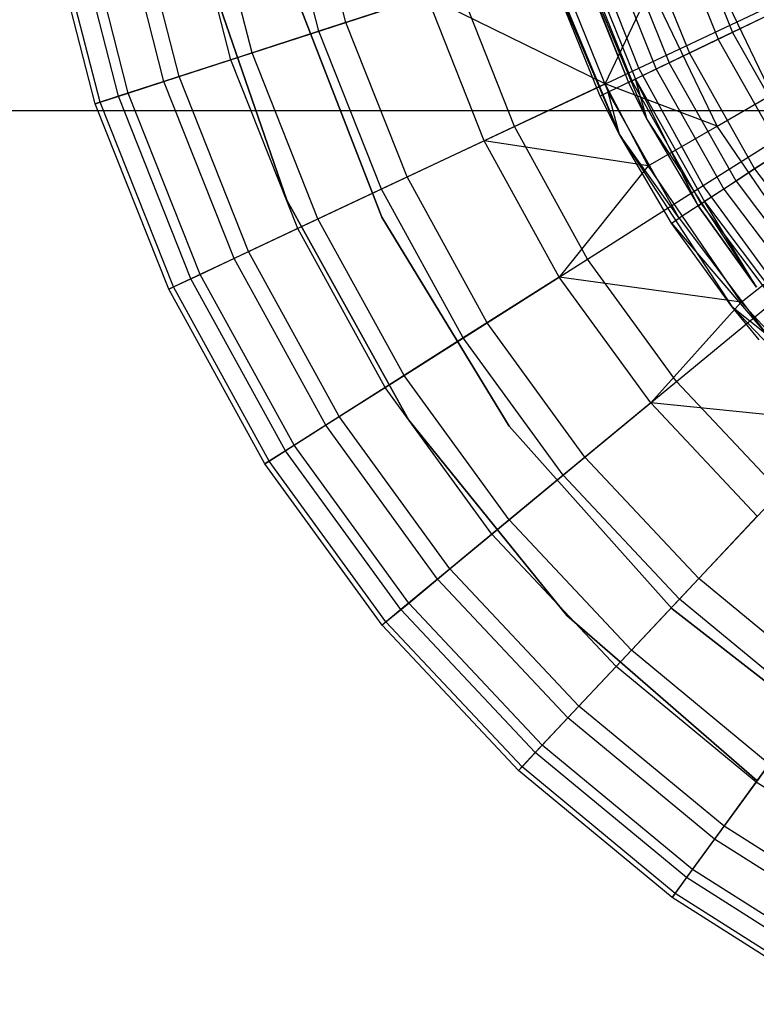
# Model space of a CAD drawing. Extents: x 0.2 to 26, y -12.8 to 12.8.
# Tile 38 of 97: x 10.1 to 11.5, y -2.7 to -0.8. Entities that reach past the tile are written whole.
import ezdxf

# ---------------------------------------------------------------- set-up
doc = ezdxf.new("R2010")
doc.units = 0
doc.header["$LTSCALE"] = 2.54
doc.layers.get('0').update_dxf_attribs({"color": 13, "linetype": 'CONTINUOUS'})

# ---------------------------------------------------------------- blocks, each defined once
blk = doc.blocks.new('PUKET-M-11161_B_STL')
at = {"color": 0}
for p, q in [((10.636, -0.7964, 23.3789), (10.5555, -0.4829, 23.3789)), ((10.636, -0.7964, 23.3789), (10.5555, -0.4829, 23.3789)), ((10.6872, -0.7797, 19.9106), (10.6084, -0.4728, 19.9106)), ((10.6872, -0.7797, 19.9106), (10.6084, -0.4728, 19.9106)), ((10.4684, -0.8508, 22.9656), (10.3824, -0.5159, 22.9656)), ((10.4684, -0.8508, 22.9656), (10.3824, -0.5159, 22.9656)), ((10.5087, -0.8377, 20.2271), (10.4241, -0.508, 20.2271)), ((10.5087, -0.8377, 20.2271), (10.4241, -0.508, 20.2271)), ((10.3407, -0.8923, 22.5368), (10.2506, -0.5411, 22.5368)), ((10.3407, -0.8923, 22.5368), (10.2506, -0.5411, 22.5368)), ((10.3699, -0.8828, 20.5649), (10.2806, -0.5353, 20.5649)), ((10.3699, -0.8828, 20.5649), (10.2806, -0.5353, 20.5649)), ((10.2543, -0.9204, 22.0968), (10.1613, -0.5581, 22.0968)), ((10.2543, -0.9204, 22.0968), (10.1613, -0.5581, 22.0968)), ((10.2728, -0.9143, 20.9185), (10.1804, -0.5544, 20.9185)), ((10.2728, -0.9143, 20.9185), (10.1804, -0.5544, 20.9185)), ((10.2099, -0.9348, 21.65), (10.1155, -0.5668, 21.65)), ((10.2099, -0.9348, 21.65), (10.1155, -0.5668, 21.65)), ((10.2192, -0.9318, 21.2821), (10.1251, -0.565, 21.2821)), ((10.2192, -0.9318, 21.2821), (10.1251, -0.565, 21.2821)), ((11.3338, -0.575, 32.3759), (11.4238, -0.7989, 32.3759)), ((11.3338, -0.575, 32.3759), (11.4238, -0.7989, 32.3759)), ((11.3053, -0.5843, 32.4278), (11.3968, -0.8119, 32.4278)), ((11.3053, -0.5843, 32.4278), (11.3968, -0.8119, 32.4278)), ((11.115, -0.6132, 25.9948), (11.2613, -0.9651, 25.9948)), ((11.115, -0.6132, 25.9948), (11.2613, -0.9651, 25.9948)), ((11.115, -0.6132, 25.9948), (11.2255, -0.8941, 31.9948)), ((11.115, -0.6132, 25.9948), (11.2255, -0.8941, 31.9948)), ((11.2069, -0.6166, 32.3484), (11.3034, -0.8567, 32.3484)), ((11.2069, -0.6166, 32.3484), (11.3034, -0.8567, 32.3484)), ((11.2472, -0.6034, 32.306), (11.3417, -0.8383, 32.306)), ((11.2472, -0.6034, 32.306), (11.3417, -0.8383, 32.306)), ((11.0577, -0.631, 25.9948), (11.2083, -0.9932, 25.9948)), ((11.0577, -0.631, 25.9948), (11.2083, -0.9932, 25.9948)), ((11.2451, -0.8667, 19.3613), (11.151, -0.629, 19.3613)), ((11.2451, -0.8667, 19.3613), (11.151, -0.629, 19.3613)), ((11.1807, -0.6252, 32.2148), (11.2786, -0.8686, 32.2148)), ((11.1807, -0.6252, 32.2148), (11.2786, -0.8686, 32.2148)), ((11.1247, -0.6435, 31.9948), (11.2255, -0.8941, 31.9948)), ((11.1247, -0.6435, 31.9948), (11.2255, -0.8941, 31.9948)), ((11.1314, -0.6413, 32.2448), (11.2318, -0.8911, 32.2448)), ((11.1314, -0.6413, 32.2448), (11.2318, -0.8911, 32.2448)), ((11.139, -0.6388, 32.1087), (11.239, -0.8876, 32.1087)), ((11.139, -0.6388, 32.1087), (11.239, -0.8876, 32.1087)), ((10.5745, -1.1182, 154.9269), (10.4185, -0.665, 154.9269)), ((10.4185, -0.665, 161.6269), (10.5745, -1.1182, 161.6269)), ((10.5745, -1.1182, 154.9269), (10.4185, -0.665, 154.9269)), ((10.4185, -0.665, 161.6269), (10.5745, -1.1182, 161.6269)), ((11.2083, -0.9932, 25.9948), (11.0677, -0.6622, 31.9948)), ((11.2083, -0.9932, 25.9948), (11.0677, -0.6622, 31.9948)), ((11.1714, -0.9201, 31.9948), (11.0677, -0.6622, 31.9948)), ((11.1714, -0.9201, 31.9948), (11.0677, -0.6622, 31.9948)), ((11.0839, -0.6569, 32.1242), (11.1868, -0.9127, 32.1242)), ((11.0839, -0.6569, 32.1242), (11.1868, -0.9127, 32.1242)), ((11.4988, -0.9169, 24.6165), (11.3799, -0.6699, 24.6165)), ((11.4988, -0.9169, 24.6165), (11.3799, -0.6699, 24.6165)), ((10.6872, -0.7797, 19.9106), (10.9025, -0.7098, 19.6204)), ((10.6872, -0.7797, 19.9106), (10.9025, -0.7098, 19.6204)), ((11.0087, -0.9779, 19.6204), (10.9025, -0.7098, 19.6204)), ((11.0087, -0.9779, 19.6204), (10.9025, -0.7098, 19.6204)), ((10.5875, -0.7164, 161.6269), (10.7556, -1.1511, 161.6269)), ((10.7556, -1.1511, 155.2269), (10.5875, -0.7164, 155.2269)), ((10.5875, -0.7164, 154.9269), (10.7556, -1.1511, 154.9269)), ((10.5875, -0.7164, 161.6269), (10.7556, -1.1511, 161.6269)), ((10.5875, -0.7164, 155.1269), (10.7556, -1.1511, 155.1269)), ((10.5875, -0.7164, 154.9269), (10.7556, -1.1511, 154.9269)), ((10.7556, -1.1511, 155.2269), (10.5875, -0.7164, 155.2269)), ((10.5875, -0.7164, 155.1269), (10.7556, -1.1511, 155.1269)), ((10.8418, -0.7295, 23.7726), (10.636, -0.7964, 23.3789)), ((10.8418, -0.7295, 23.7726), (10.636, -0.7964, 23.3789)), ((10.951, -1.0051, 23.7726), (10.8418, -0.7295, 23.7726)), ((11.1813, -0.8967, 24.1429), (10.8418, -0.7295, 23.7726)), ((10.951, -1.0051, 23.7726), (10.8418, -0.7295, 23.7726)), ((11.1813, -0.8967, 24.1429), (10.8418, -0.7295, 23.7726)), ((11.1813, -0.8967, 24.1429), (11.2676, -0.714, 24.3708)), ((11.1813, -0.8967, 24.1429), (11.2676, -0.714, 24.3708)), ((11.3943, -0.9772, 24.3708), (11.2676, -0.714, 24.3708)), ((11.3943, -0.9772, 24.3708), (11.2676, -0.714, 24.3708)), ((11.2451, -0.8667, 19.3613), (11.5093, -0.7423, 19.1374)), ((11.2451, -0.8667, 19.3613), (11.5093, -0.7423, 19.1374)), ((11.5055, -0.7596, 32.4778), (11.3968, -0.8119, 32.4278)), ((11.5055, -0.7596, 32.4778), (11.3968, -0.8119, 32.4278)), ((11.5195, -0.7529, 32.4198), (11.4238, -0.7989, 32.3759)), ((11.5195, -0.7529, 32.4198), (11.4238, -0.7989, 32.3759)), ((10.5087, -0.8377, 20.2271), (10.6872, -0.7797, 19.9106)), ((10.5087, -0.8377, 20.2271), (10.6872, -0.7797, 19.9106)), ((10.8039, -1.0743, 19.9106), (10.6872, -0.7797, 19.9106)), ((10.8039, -1.0743, 19.9106), (10.6872, -0.7797, 19.9106)), ((10.636, -0.7964, 23.3789), (10.4684, -0.8508, 22.9656)), ((10.636, -0.7964, 23.3789), (10.4684, -0.8508, 22.9656)), ((10.7551, -1.0973, 23.3789), (10.636, -0.7964, 23.3789)), ((10.7551, -1.0973, 23.3789), (10.636, -0.7964, 23.3789)), ((11.4238, -0.7989, 32.3759), (11.3417, -0.8383, 32.306)), ((11.4238, -0.7989, 32.3759), (11.3417, -0.8383, 32.306)), ((11.4238, -0.7989, 32.3759), (11.5423, -1.0091, 32.3759)), ((11.4238, -0.7989, 32.3759), (11.5423, -1.0091, 32.3759)), ((11.3968, -0.8119, 32.4278), (11.3034, -0.8567, 32.3484)), ((11.3968, -0.8119, 32.4278), (11.3034, -0.8567, 32.3484)), ((11.5172, -1.0255, 32.4278), (11.3968, -0.8119, 32.4278)), ((11.5172, -1.0255, 32.4278), (11.3968, -0.8119, 32.4278)), ((10.3699, -0.8828, 20.5649), (10.5087, -0.8377, 20.2271)), ((10.3699, -0.8828, 20.5649), (10.5087, -0.8377, 20.2271)), ((10.6341, -1.1542, 20.2271), (10.5087, -0.8377, 20.2271)), ((10.6341, -1.1542, 20.2271), (10.5087, -0.8377, 20.2271)), ((11.3417, -0.8383, 32.306), (11.2786, -0.8686, 32.2148)), ((11.3417, -0.8383, 32.306), (11.2786, -0.8686, 32.2148)), ((11.3417, -0.8383, 32.306), (11.466, -1.059, 32.306)), ((11.3417, -0.8383, 32.306), (11.466, -1.059, 32.306)), ((10.4684, -0.8508, 22.9656), (10.3407, -0.8923, 22.5368)), ((10.4684, -0.8508, 22.9656), (10.3407, -0.8923, 22.5368)), ((10.5957, -1.1723, 22.9656), (10.4684, -0.8508, 22.9656)), ((10.5957, -1.1723, 22.9656), (10.4684, -0.8508, 22.9656)), ((11.3034, -0.8567, 32.3484), (11.2318, -0.8911, 32.2448)), ((11.3034, -0.8567, 32.3484), (11.2318, -0.8911, 32.2448)), ((11.4305, -1.0822, 32.3484), (11.3034, -0.8567, 32.3484)), ((11.4305, -1.0822, 32.3484), (11.3034, -0.8567, 32.3484)), ((11.0087, -0.9779, 19.6204), (11.2451, -0.8667, 19.3613)), ((11.0087, -0.9779, 19.6204), (11.2451, -0.8667, 19.3613)), ((11.2786, -0.8686, 32.2148), (11.239, -0.8876, 32.1087)), ((11.2786, -0.8686, 32.2148), (11.239, -0.8876, 32.1087)), ((11.3682, -1.0907, 19.3613), (11.2451, -0.8667, 19.3613)), ((11.3682, -1.0907, 19.3613), (11.2451, -0.8667, 19.3613)), ((11.2786, -0.8686, 32.2148), (11.4075, -1.0972, 32.2148)), ((11.2786, -0.8686, 32.2148), (11.4075, -1.0972, 32.2148)), ((10.3407, -0.8923, 22.5368), (10.2543, -0.9204, 22.0968)), ((10.3407, -0.8923, 22.5368), (10.2543, -0.9204, 22.0968)), ((10.2728, -0.9143, 20.9185), (10.3699, -0.8828, 20.5649)), ((10.2728, -0.9143, 20.9185), (10.3699, -0.8828, 20.5649)), ((10.4742, -1.2294, 22.5368), (10.3407, -0.8923, 22.5368)), ((10.4742, -1.2294, 22.5368), (10.3407, -0.8923, 22.5368)), ((10.5019, -1.2164, 20.5649), (10.3699, -0.8828, 20.5649)), ((10.5019, -1.2164, 20.5649), (10.3699, -0.8828, 20.5649)), ((11.1813, -0.8967, 24.1429), (10.951, -1.0051, 23.7726)), ((11.1813, -0.8967, 24.1429), (10.951, -1.0051, 23.7726)), ((11.263, -1.053, 24.1429), (11.1813, -0.8967, 24.1429)), ((11.263, -1.053, 24.1429), (11.1813, -0.8967, 24.1429)), ((11.3943, -0.9772, 24.3708), (11.1813, -0.8967, 24.1429)), ((11.3943, -0.9772, 24.3708), (11.1813, -0.8967, 24.1429)), ((11.2318, -0.8911, 32.2448), (11.1868, -0.9127, 32.1242)), ((11.2318, -0.8911, 32.2448), (11.1868, -0.9127, 32.1242)), ((11.2255, -0.8941, 31.9948), (11.239, -0.8876, 32.1087)), ((11.2255, -0.8941, 31.9948), (11.239, -0.8876, 32.1087)), ((11.2613, -0.9651, 25.9948), (11.2255, -0.8941, 31.9948)), ((11.2255, -0.8941, 31.9948), (11.2613, -0.9651, 31.9948)), ((11.2613, -0.9651, 25.9948), (11.2255, -0.8941, 31.9948)), ((11.2255, -0.8941, 31.9948), (11.2613, -0.9651, 31.9948)), ((11.364, -1.1256, 32.2448), (11.2318, -0.8911, 32.2448)), ((11.364, -1.1256, 32.2448), (11.2318, -0.8911, 32.2448)), ((11.3581, -1.1294, 31.9948), (11.239, -0.8876, 32.1087)), ((11.239, -0.8876, 32.1087), (11.3707, -1.1212, 32.1087)), ((11.2613, -0.9651, 31.9948), (11.239, -0.8876, 32.1087)), ((11.3581, -1.1294, 31.9948), (11.239, -0.8876, 32.1087)), ((11.2613, -0.9651, 31.9948), (11.239, -0.8876, 32.1087)), ((11.239, -0.8876, 32.1087), (11.3707, -1.1212, 32.1087)), ((10.2192, -0.9318, 21.2821), (10.2728, -0.9143, 20.9185)), ((10.2192, -0.9318, 21.2821), (10.2728, -0.9143, 20.9185)), ((10.4096, -1.2598, 20.9185), (10.2728, -0.9143, 20.9185)), ((10.4096, -1.2598, 20.9185), (10.2728, -0.9143, 20.9185)), ((11.1868, -0.9127, 32.1242), (11.1714, -0.9201, 31.9948)), ((11.1868, -0.9127, 32.1242), (11.1714, -0.9201, 31.9948)), ((11.2083, -0.9932, 31.9948), (11.1868, -0.9127, 32.1242)), ((11.2083, -0.9932, 31.9948), (11.1868, -0.9127, 32.1242)), ((11.3222, -1.1529, 32.1242), (11.1868, -0.9127, 32.1242)), ((11.3222, -1.1529, 32.1242), (11.1868, -0.9127, 32.1242)), ((11.3943, -0.9772, 24.3708), (11.4988, -0.9169, 24.6165)), ((11.3943, -0.9772, 24.3708), (11.4988, -0.9169, 24.6165)), ((10.2543, -0.9204, 22.0968), (10.2099, -0.9348, 21.65)), ((10.2543, -0.9204, 22.0968), (10.2099, -0.9348, 21.65)), ((10.2099, -0.9348, 21.65), (10.2192, -0.9318, 21.2821)), ((10.2099, -0.9348, 21.65), (10.2192, -0.9318, 21.2821)), ((10.3498, -1.288, 21.65), (10.2099, -0.9348, 21.65)), ((10.3498, -1.288, 21.65), (10.2099, -0.9348, 21.65)), ((10.3586, -1.2838, 21.2821), (10.2192, -0.9318, 21.2821)), ((10.3586, -1.2838, 21.2821), (10.2192, -0.9318, 21.2821)), ((10.392, -1.2681, 22.0968), (10.2543, -0.9204, 22.0968)), ((10.392, -1.2681, 22.0968), (10.2543, -0.9204, 22.0968)), ((11.2083, -0.9932, 25.9948), (11.1714, -0.9201, 31.9948)), ((11.2083, -0.9932, 31.9948), (11.1714, -0.9201, 31.9948)), ((11.2083, -0.9932, 25.9948), (11.1714, -0.9201, 31.9948)), ((11.2083, -0.9932, 31.9948), (11.1714, -0.9201, 31.9948)), ((11.3682, -1.0907, 19.3613), (11.6148, -0.9342, 19.1374)), ((11.3682, -1.0907, 19.3613), (11.6148, -0.9342, 19.1374)), ((6.9598, -0.9477, 44.1364), (19.214, -0.9477, 44.1364)), ((6.9598, -0.9477, 43.4364), (19.214, -0.9477, 43.4364)), ((6.9598, -0.9477, 44.1364), (19.214, -0.9477, 44.1364)), ((6.9598, -0.9477, 43.4364), (19.214, -0.9477, 43.4364)), ((11.2613, -0.9651, 25.9948), (11.4697, -1.2841, 25.9948)), ((11.2613, -0.9651, 25.9948), (11.4697, -1.2841, 25.9948)), ((11.2613, -0.9651, 25.9948), (11.3581, -1.1294, 31.9948)), ((11.2613, -0.9651, 25.9948), (11.3581, -1.1294, 31.9948)), ((11.2613, -0.9651, 25.9948), (11.2613, -0.9651, 31.9948)), ((11.2613, -0.9651, 31.9948), (11.3581, -1.1294, 31.9948)), ((11.2613, -0.9651, 25.9948), (11.2613, -0.9651, 31.9948)), ((11.2613, -0.9651, 31.9948), (11.3581, -1.1294, 31.9948)), ((10.8039, -1.0743, 19.9106), (11.0087, -0.9779, 19.6204)), ((10.8039, -1.0743, 19.9106), (11.0087, -0.9779, 19.6204)), ((11.1476, -1.2307, 19.6204), (11.0087, -0.9779, 19.6204)), ((11.1476, -1.2307, 19.6204), (11.0087, -0.9779, 19.6204)), ((11.3079, -1.1623, 31.9948), (11.2083, -0.9932, 25.9948)), ((11.2083, -0.9932, 25.9948), (11.4227, -1.3214, 25.9948)), ((11.3079, -1.1623, 31.9948), (11.2083, -0.9932, 25.9948)), ((11.3079, -1.1623, 31.9948), (11.2083, -0.9932, 31.9948)), ((11.2083, -0.9932, 31.9948), (11.2083, -0.9932, 25.9948)), ((11.2083, -0.9932, 31.9948), (11.2083, -0.9932, 25.9948)), ((11.2083, -0.9932, 25.9948), (11.4227, -1.3214, 25.9948)), ((11.3079, -1.1623, 31.9948), (11.2083, -0.9932, 31.9948)), ((11.3222, -1.1529, 32.1242), (11.2083, -0.9932, 31.9948)), ((11.3222, -1.1529, 32.1242), (11.2083, -0.9932, 31.9948)), ((11.263, -1.053, 24.1429), (11.3943, -0.9772, 24.3708)), ((11.263, -1.053, 24.1429), (11.3943, -0.9772, 24.3708)), ((11.5589, -1.2186, 24.3708), (11.3943, -0.9772, 24.3708)), ((11.5589, -1.2186, 24.3708), (11.3943, -0.9772, 24.3708)), ((10.951, -1.0051, 23.7726), (10.7551, -1.0973, 23.3789)), ((10.951, -1.0051, 23.7726), (10.7551, -1.0973, 23.3789)), ((11.0938, -1.2649, 23.7726), (10.951, -1.0051, 23.7726)), ((11.263, -1.053, 24.1429), (10.951, -1.0051, 23.7726)), ((11.0938, -1.2649, 23.7726), (10.951, -1.0051, 23.7726)), ((11.263, -1.053, 24.1429), (10.951, -1.0051, 23.7726)), ((11.5423, -1.0091, 32.3759), (11.466, -1.059, 32.306)), ((11.5423, -1.0091, 32.3759), (11.466, -1.059, 32.306)), ((11.5172, -1.0255, 32.4278), (11.4305, -1.0822, 32.3484)), ((11.5172, -1.0255, 32.4278), (11.4305, -1.0822, 32.3484)), ((11.263, -1.053, 24.1429), (11.0938, -1.2649, 23.7726)), ((11.263, -1.053, 24.1429), (11.0938, -1.2649, 23.7726)), ((11.4403, -1.3131, 24.1429), (11.263, -1.053, 24.1429)), ((11.4403, -1.3131, 24.1429), (11.263, -1.053, 24.1429)), ((11.466, -1.059, 32.306), (11.4075, -1.0972, 32.2148)), ((11.466, -1.059, 32.306), (11.4075, -1.0972, 32.2148)), ((11.466, -1.059, 32.306), (11.6181, -1.2615, 32.306)), ((11.466, -1.059, 32.306), (11.6181, -1.2615, 32.306)), ((10.6341, -1.1542, 20.2271), (10.8039, -1.0743, 19.9106)), ((10.6341, -1.1542, 20.2271), (10.8039, -1.0743, 19.9106)), ((10.9565, -1.352, 19.9106), (10.8039, -1.0743, 19.9106)), ((10.9565, -1.352, 19.9106), (10.8039, -1.0743, 19.9106)), ((11.4305, -1.0822, 32.3484), (11.364, -1.1256, 32.2448)), ((11.4305, -1.0822, 32.3484), (11.364, -1.1256, 32.2448)), ((11.4305, -1.0822, 32.3484), (11.5859, -1.2891, 32.3484)), ((11.4305, -1.0822, 32.3484), (11.5859, -1.2891, 32.3484)), ((10.7551, -1.0973, 23.3789), (10.5957, -1.1723, 22.9656)), ((10.7551, -1.0973, 23.3789), (10.5957, -1.1723, 22.9656)), ((10.911, -1.3809, 23.3789), (10.7551, -1.0973, 23.3789)), ((10.911, -1.3809, 23.3789), (10.7551, -1.0973, 23.3789)), ((11.1476, -1.2307, 19.6204), (11.3682, -1.0907, 19.3613)), ((11.1476, -1.2307, 19.6204), (11.3682, -1.0907, 19.3613)), ((11.5185, -1.2975, 19.3613), (11.3682, -1.0907, 19.3613)), ((11.5185, -1.2975, 19.3613), (11.3682, -1.0907, 19.3613)), ((11.4075, -1.0972, 32.2148), (11.3707, -1.1212, 32.1087)), ((11.4075, -1.0972, 32.2148), (11.3707, -1.1212, 32.1087)), ((11.4075, -1.0972, 32.2148), (11.5651, -1.307, 32.2148)), ((11.4075, -1.0972, 32.2148), (11.5651, -1.307, 32.2148)), ((10.8069, -1.5375, 154.9269), (10.5745, -1.1182, 154.9269)), ((10.5745, -1.1182, 161.6269), (10.8069, -1.5375, 161.6269)), ((10.5745, -1.1182, 154.9269), (10.5745, -1.1182, 161.6269)), ((10.8069, -1.5375, 154.9269), (10.5745, -1.1182, 154.9269)), ((10.5745, -1.1182, 161.6269), (10.8069, -1.5375, 161.6269)), ((10.5745, -1.1182, 154.9269), (10.5745, -1.1182, 161.6269)), ((11.364, -1.1256, 32.2448), (11.3222, -1.1529, 32.1242)), ((11.364, -1.1256, 32.2448), (11.3222, -1.1529, 32.1242)), ((11.3581, -1.1294, 31.9948), (11.3707, -1.1212, 32.1087)), ((11.3581, -1.1294, 31.9948), (11.3707, -1.1212, 32.1087)), ((11.364, -1.1256, 32.2448), (11.5256, -1.3409, 32.2448)), ((11.364, -1.1256, 32.2448), (11.5256, -1.3409, 32.2448)), ((11.4697, -1.2841, 31.9948), (11.3707, -1.1212, 32.1087)), ((11.3707, -1.1212, 32.1087), (11.5317, -1.3357, 32.1087)), ((11.4697, -1.2841, 31.9948), (11.3707, -1.1212, 32.1087)), ((11.3707, -1.1212, 32.1087), (11.5317, -1.3357, 32.1087)), ((11.4697, -1.2841, 25.9948), (11.3581, -1.1294, 31.9948)), ((11.3581, -1.1294, 31.9948), (11.4697, -1.2841, 31.9948)), ((11.4697, -1.2841, 25.9948), (11.3581, -1.1294, 31.9948)), ((11.3581, -1.1294, 31.9948), (11.4697, -1.2841, 31.9948)), ((10.5019, -1.2164, 20.5649), (10.6341, -1.1542, 20.2271)), ((10.5019, -1.2164, 20.5649), (10.6341, -1.1542, 20.2271)), ((10.7981, -1.4525, 20.2271), (10.6341, -1.1542, 20.2271)), ((10.7981, -1.4525, 20.2271), (10.6341, -1.1542, 20.2271)), ((10.7556, -1.1511, 161.6269), (10.7556, -1.1511, 155.2269)), ((10.7556, -1.1511, 161.6269), (10.7556, -1.1511, 155.2269)), ((10.7556, -1.1511, 161.6269), (10.9986, -1.5489, 161.6269)), ((10.9986, -1.5489, 155.2269), (10.7556, -1.1511, 155.2269)), ((10.7556, -1.1511, 154.9269), (10.9986, -1.5489, 154.9269)), ((10.7556, -1.1511, 161.6269), (10.9986, -1.5489, 161.6269)), ((10.7556, -1.1511, 155.1269), (10.7556, -1.1511, 154.9269)), ((10.7556, -1.1511, 155.1269), (10.7556, -1.1511, 154.9269)), ((10.7556, -1.1511, 155.1269), (10.9986, -1.5489, 155.1269)), ((10.7556, -1.1511, 154.9269), (10.9986, -1.5489, 154.9269)), ((10.9986, -1.5489, 155.2269), (10.7556, -1.1511, 155.2269)), ((10.7556, -1.1511, 155.1269), (10.9986, -1.5489, 155.1269)), ((11.3079, -1.1623, 31.9948), (11.3222, -1.1529, 32.1242)), ((11.3079, -1.1623, 31.9948), (11.3222, -1.1529, 32.1242)), ((11.4227, -1.3214, 25.9948), (11.3079, -1.1623, 31.9948)), ((11.4227, -1.3214, 31.9948), (11.3079, -1.1623, 31.9948)), ((11.4227, -1.3214, 25.9948), (11.3079, -1.1623, 31.9948)), ((11.3079, -1.1623, 31.9948), (11.4878, -1.3734, 32.1242)), ((11.3079, -1.1623, 31.9948), (11.4878, -1.3734, 32.1242)), ((11.4227, -1.3214, 31.9948), (11.3079, -1.1623, 31.9948)), ((11.3222, -1.1529, 32.1242), (11.4878, -1.3734, 32.1242)), ((11.3222, -1.1529, 32.1242), (11.4878, -1.3734, 32.1242)), ((10.5957, -1.1723, 22.9656), (10.4742, -1.2294, 22.5368)), ((10.5957, -1.1723, 22.9656), (10.4742, -1.2294, 22.5368)), ((10.7622, -1.4753, 22.9656), (10.5957, -1.1723, 22.9656)), ((10.7622, -1.4753, 22.9656), (10.5957, -1.1723, 22.9656)), ((10.4096, -1.2598, 20.9185), (10.5019, -1.2164, 20.5649)), ((10.4096, -1.2598, 20.9185), (10.5019, -1.2164, 20.5649)), ((10.6748, -1.5308, 20.5649), (10.5019, -1.2164, 20.5649)), ((10.6748, -1.5308, 20.5649), (10.5019, -1.2164, 20.5649)), ((11.4403, -1.3131, 24.1429), (11.5589, -1.2186, 24.3708)), ((11.4403, -1.3131, 24.1429), (11.5589, -1.2186, 24.3708)), ((10.4742, -1.2294, 22.5368), (10.392, -1.2681, 22.0968)), ((10.4742, -1.2294, 22.5368), (10.392, -1.2681, 22.0968)), ((10.6489, -1.5472, 22.5368), (10.4742, -1.2294, 22.5368)), ((10.6489, -1.5472, 22.5368), (10.4742, -1.2294, 22.5368)), ((10.9565, -1.352, 19.9106), (11.1476, -1.2307, 19.6204)), ((10.9565, -1.352, 19.9106), (11.1476, -1.2307, 19.6204)), ((11.3172, -1.464, 19.6204), (11.1476, -1.2307, 19.6204)), ((11.3172, -1.464, 19.6204), (11.1476, -1.2307, 19.6204)), ((10.392, -1.2681, 22.0968), (10.3498, -1.288, 21.65)), ((10.392, -1.2681, 22.0968), (10.3498, -1.288, 21.65)), ((10.3586, -1.2838, 21.2821), (10.4096, -1.2598, 20.9185)), ((10.3586, -1.2838, 21.2821), (10.4096, -1.2598, 20.9185)), ((10.5722, -1.5959, 22.0968), (10.392, -1.2681, 22.0968)), ((10.5722, -1.5959, 22.0968), (10.392, -1.2681, 22.0968)), ((10.5886, -1.5854, 20.9185), (10.4096, -1.2598, 20.9185)), ((10.5886, -1.5854, 20.9185), (10.4096, -1.2598, 20.9185)), ((11.0938, -1.2649, 23.7726), (10.911, -1.3809, 23.3789)), ((11.0938, -1.2649, 23.7726), (10.911, -1.3809, 23.3789)), ((11.268, -1.5047, 23.7726), (11.0938, -1.2649, 23.7726)), ((11.4403, -1.3131, 24.1429), (11.0938, -1.2649, 23.7726)), ((11.268, -1.5047, 23.7726), (11.0938, -1.2649, 23.7726)), ((11.4403, -1.3131, 24.1429), (11.0938, -1.2649, 23.7726)), ((10.3498, -1.288, 21.65), (10.3586, -1.2838, 21.2821)), ((10.3498, -1.288, 21.65), (10.3586, -1.2838, 21.2821)), ((10.5328, -1.6209, 21.65), (10.3498, -1.288, 21.65)), ((10.5328, -1.6209, 21.65), (10.3498, -1.288, 21.65)), ((10.5411, -1.6156, 21.2821), (10.3586, -1.2838, 21.2821)), ((10.5411, -1.6156, 21.2821), (10.3586, -1.2838, 21.2821)), ((11.4403, -1.3131, 24.1429), (11.268, -1.5047, 23.7726)), ((11.4403, -1.3131, 24.1429), (11.268, -1.5047, 23.7726)), ((11.3172, -1.464, 19.6204), (11.5185, -1.2975, 19.3613)), ((11.3172, -1.464, 19.6204), (11.5185, -1.2975, 19.3613)), ((11.6544, -1.5438, 24.1429), (11.4403, -1.3131, 24.1429)), ((11.6544, -1.5438, 24.1429), (11.4403, -1.3131, 24.1429)), ((11.4748, -1.3845, 31.9948), (11.4227, -1.3214, 25.9948)), ((11.4227, -1.3214, 25.9948), (11.6939, -1.6047, 25.9948)), ((11.4748, -1.3845, 31.9948), (11.4227, -1.3214, 25.9948)), ((11.4748, -1.3845, 31.9948), (11.4227, -1.3214, 31.9948)), ((11.4227, -1.3214, 31.9948), (11.4227, -1.3214, 25.9948)), ((11.4227, -1.3214, 31.9948), (11.4227, -1.3214, 25.9948)), ((11.4227, -1.3214, 25.9948), (11.6939, -1.6047, 25.9948)), ((11.4227, -1.3214, 31.9948), (11.4878, -1.3734, 32.1242)), ((11.4227, -1.3214, 31.9948), (11.4878, -1.3734, 32.1242)), ((11.4748, -1.3845, 31.9948), (11.4227, -1.3214, 31.9948)), ((10.7981, -1.4525, 20.2271), (10.9565, -1.352, 19.9106)), ((10.7981, -1.4525, 20.2271), (10.9565, -1.352, 19.9106)), ((11.1428, -1.6083, 19.9106), (10.9565, -1.352, 19.9106)), ((11.1428, -1.6083, 19.9106), (10.9565, -1.352, 19.9106)), ((10.911, -1.3809, 23.3789), (10.7622, -1.4753, 22.9656)), ((10.911, -1.3809, 23.3789), (10.7622, -1.4753, 22.9656)), ((11.1012, -1.6427, 23.3789), (10.911, -1.3809, 23.3789)), ((11.1012, -1.6427, 23.3789), (10.911, -1.3809, 23.3789)), ((10.6748, -1.5308, 20.5649), (10.7981, -1.4525, 20.2271)), ((10.6748, -1.5308, 20.5649), (10.7981, -1.4525, 20.2271)), ((10.9982, -1.7279, 20.2271), (10.7981, -1.4525, 20.2271)), ((10.9982, -1.7279, 20.2271), (10.7981, -1.4525, 20.2271)), ((10.7622, -1.4753, 22.9656), (10.6489, -1.5472, 22.5368)), ((10.7622, -1.4753, 22.9656), (10.6489, -1.5472, 22.5368)), ((10.9655, -1.755, 22.9656), (10.7622, -1.4753, 22.9656)), ((10.9655, -1.755, 22.9656), (10.7622, -1.4753, 22.9656)), ((11.1428, -1.6083, 19.9106), (11.3172, -1.464, 19.6204)), ((11.1428, -1.6083, 19.9106), (11.3172, -1.464, 19.6204)), ((11.5146, -1.6743, 19.6204), (11.3172, -1.464, 19.6204)), ((11.5146, -1.6743, 19.6204), (11.3172, -1.464, 19.6204)), ((11.268, -1.5047, 23.7726), (11.1012, -1.6427, 23.3789)), ((11.268, -1.5047, 23.7726), (11.1012, -1.6427, 23.3789)), ((11.471, -1.7208, 23.7726), (11.268, -1.5047, 23.7726)), ((11.6544, -1.5438, 24.1429), (11.268, -1.5047, 23.7726)), ((11.471, -1.7208, 23.7726), (11.268, -1.5047, 23.7726)), ((11.6544, -1.5438, 24.1429), (11.268, -1.5047, 23.7726)), ((10.5886, -1.5854, 20.9185), (10.6748, -1.5308, 20.5649)), ((10.5886, -1.5854, 20.9185), (10.6748, -1.5308, 20.5649)), ((10.8856, -1.821, 20.5649), (10.6748, -1.5308, 20.5649)), ((10.8856, -1.821, 20.5649), (10.6748, -1.5308, 20.5649)), ((11.1085, -1.9101, 154.9269), (10.8069, -1.5375, 154.9269)), ((10.8069, -1.5375, 161.6269), (11.1085, -1.9101, 161.6269)), ((10.8069, -1.5375, 154.9269), (10.8069, -1.5375, 161.6269)), ((11.1085, -1.9101, 154.9269), (10.8069, -1.5375, 154.9269)), ((10.8069, -1.5375, 161.6269), (11.1085, -1.9101, 161.6269)), ((10.8069, -1.5375, 154.9269), (10.8069, -1.5375, 161.6269)), ((10.6489, -1.5472, 22.5368), (10.5722, -1.5959, 22.0968)), ((10.6489, -1.5472, 22.5368), (10.5722, -1.5959, 22.0968)), ((10.862, -1.8405, 22.5368), (10.6489, -1.5472, 22.5368)), ((10.862, -1.8405, 22.5368), (10.6489, -1.5472, 22.5368)), ((10.9986, -1.5489, 161.6269), (10.9986, -1.5489, 155.2269)), ((10.9986, -1.5489, 161.6269), (10.9986, -1.5489, 155.2269)), ((10.9986, -1.5489, 161.6269), (11.3087, -1.8969, 161.6269)), ((11.3087, -1.8969, 155.2269), (10.9986, -1.5489, 155.2269)), ((10.9986, -1.5489, 154.9269), (11.3087, -1.8969, 154.9269)), ((10.9986, -1.5489, 161.6269), (11.3087, -1.8969, 161.6269)), ((10.9986, -1.5489, 155.1269), (10.9986, -1.5489, 154.9269)), ((10.9986, -1.5489, 155.1269), (10.9986, -1.5489, 154.9269)), ((10.9986, -1.5489, 155.1269), (11.3087, -1.8969, 155.1269)), ((10.9986, -1.5489, 154.9269), (11.3087, -1.8969, 154.9269)), ((11.3087, -1.8969, 155.2269), (10.9986, -1.5489, 155.2269)), ((10.9986, -1.5489, 155.1269), (11.3087, -1.8969, 155.1269)), ((10.5411, -1.6156, 21.2821), (10.5886, -1.5854, 20.9185)), ((10.5411, -1.6156, 21.2821), (10.5886, -1.5854, 20.9185)), ((10.807, -1.8861, 20.9185), (10.5886, -1.5854, 20.9185)), ((10.807, -1.8861, 20.9185), (10.5886, -1.5854, 20.9185)), ((10.5722, -1.5959, 22.0968), (10.5328, -1.6209, 21.65)), ((10.5722, -1.5959, 22.0968), (10.5328, -1.6209, 21.65)), ((10.792, -1.8985, 22.0968), (10.5722, -1.5959, 22.0968)), ((10.792, -1.8985, 22.0968), (10.5722, -1.5959, 22.0968)), ((10.9982, -1.7279, 20.2271), (11.1428, -1.6083, 19.9106)), ((10.9982, -1.7279, 20.2271), (11.1428, -1.6083, 19.9106)), ((11.3597, -1.8393, 19.9106), (11.1428, -1.6083, 19.9106)), ((11.3597, -1.8393, 19.9106), (11.1428, -1.6083, 19.9106)), ((10.5328, -1.6209, 21.65), (10.5411, -1.6156, 21.2821)), ((10.5328, -1.6209, 21.65), (10.5411, -1.6156, 21.2821)), ((10.7561, -1.9282, 21.65), (10.5328, -1.6209, 21.65)), ((10.7561, -1.9282, 21.65), (10.5328, -1.6209, 21.65)), ((10.7636, -1.922, 21.2821), (10.5411, -1.6156, 21.2821)), ((10.7636, -1.922, 21.2821), (10.5411, -1.6156, 21.2821)), ((11.1012, -1.6427, 23.3789), (10.9655, -1.755, 22.9656)), ((11.1012, -1.6427, 23.3789), (10.9655, -1.755, 22.9656)), ((11.3228, -1.8786, 23.3789), (11.1012, -1.6427, 23.3789)), ((11.3228, -1.8786, 23.3789), (11.1012, -1.6427, 23.3789)), ((11.3597, -1.8393, 19.9106), (11.5146, -1.6743, 19.6204)), ((11.3597, -1.8393, 19.9106), (11.5146, -1.6743, 19.6204)), ((11.471, -1.7208, 23.7726), (11.3228, -1.8786, 23.3789)), ((11.471, -1.7208, 23.7726), (11.3228, -1.8786, 23.3789)), ((10.8856, -1.821, 20.5649), (10.9982, -1.7279, 20.2271)), ((10.8856, -1.821, 20.5649), (10.9982, -1.7279, 20.2271)), ((11.2312, -1.9761, 20.2271), (10.9982, -1.7279, 20.2271)), ((11.2312, -1.9761, 20.2271), (10.9982, -1.7279, 20.2271)), ((10.9655, -1.755, 22.9656), (10.862, -1.8405, 22.5368)), ((10.9655, -1.755, 22.9656), (10.862, -1.8405, 22.5368)), ((11.2021, -2.007, 22.9656), (10.9655, -1.755, 22.9656)), ((11.2021, -2.007, 22.9656), (10.9655, -1.755, 22.9656)), ((10.807, -1.8861, 20.9185), (10.8856, -1.821, 20.5649)), ((10.807, -1.8861, 20.9185), (10.8856, -1.821, 20.5649)), ((11.1312, -2.0826, 20.5649), (10.8856, -1.821, 20.5649)), ((11.1312, -2.0826, 20.5649), (10.8856, -1.821, 20.5649)), ((10.862, -1.8405, 22.5368), (10.792, -1.8985, 22.0968)), ((10.862, -1.8405, 22.5368), (10.792, -1.8985, 22.0968)), ((11.1103, -2.1049, 22.5368), (10.862, -1.8405, 22.5368)), ((11.1103, -2.1049, 22.5368), (10.862, -1.8405, 22.5368)), ((11.2312, -1.9761, 20.2271), (11.3597, -1.8393, 19.9106)), ((11.2312, -1.9761, 20.2271), (11.3597, -1.8393, 19.9106)), ((11.6038, -2.0413, 19.9106), (11.3597, -1.8393, 19.9106)), ((11.6038, -2.0413, 19.9106), (11.3597, -1.8393, 19.9106)), ((10.7636, -1.922, 21.2821), (10.807, -1.8861, 20.9185)), ((10.7636, -1.922, 21.2821), (10.807, -1.8861, 20.9185)), ((11.0614, -2.1569, 20.9185), (10.807, -1.8861, 20.9185)), ((11.0614, -2.1569, 20.9185), (10.807, -1.8861, 20.9185)), ((11.3228, -1.8786, 23.3789), (11.2021, -2.007, 22.9656)), ((11.3228, -1.8786, 23.3789), (11.2021, -2.007, 22.9656)), ((11.5721, -2.0849, 23.3789), (11.3228, -1.8786, 23.3789)), ((11.5721, -2.0849, 23.3789), (11.3228, -1.8786, 23.3789)), ((10.792, -1.8985, 22.0968), (10.7561, -1.9282, 21.65)), ((10.792, -1.8985, 22.0968), (10.7561, -1.9282, 21.65)), ((11.0481, -2.1711, 22.0968), (10.792, -1.8985, 22.0968)), ((11.0481, -2.1711, 22.0968), (10.792, -1.8985, 22.0968)), ((11.4702, -2.2246, 154.9269), (11.1085, -1.9101, 154.9269)), ((11.1085, -1.9101, 161.6269), (11.4702, -2.2246, 161.6269)), ((11.1085, -1.9101, 154.9269), (11.1085, -1.9101, 161.6269)), ((11.4702, -2.2246, 154.9269), (11.1085, -1.9101, 154.9269)), ((11.1085, -1.9101, 161.6269), (11.4702, -2.2246, 161.6269)), ((11.1085, -1.9101, 154.9269), (11.1085, -1.9101, 161.6269)), ((11.3087, -1.8969, 161.6269), (11.3087, -1.8969, 155.2269)), ((11.3087, -1.8969, 161.6269), (11.3087, -1.8969, 155.2269)), ((11.3087, -1.8969, 161.6269), (11.676, -2.1839, 161.6269)), ((11.676, -2.1839, 155.2269), (11.3087, -1.8969, 155.2269)), ((11.3087, -1.8969, 154.9269), (11.676, -2.1839, 154.9269)), ((11.3087, -1.8969, 161.6269), (11.676, -2.1839, 161.6269)), ((11.3087, -1.8969, 155.1269), (11.3087, -1.8969, 154.9269)), ((11.3087, -1.8969, 155.1269), (11.3087, -1.8969, 154.9269)), ((11.3087, -1.8969, 155.1269), (11.676, -2.1839, 155.1269)), ((11.3087, -1.8969, 154.9269), (11.676, -2.1839, 154.9269)), ((11.676, -2.1839, 155.2269), (11.3087, -1.8969, 155.2269)), ((11.3087, -1.8969, 155.1269), (11.676, -2.1839, 155.1269)), ((10.7561, -1.9282, 21.65), (10.7636, -1.922, 21.2821)), ((10.7561, -1.9282, 21.65), (10.7636, -1.922, 21.2821)), ((11.0161, -2.2051, 21.65), (10.7561, -1.9282, 21.65)), ((11.0161, -2.2051, 21.65), (10.7561, -1.9282, 21.65)), ((11.0228, -2.198, 21.2821), (10.7636, -1.922, 21.2821)), ((11.0228, -2.198, 21.2821), (10.7636, -1.922, 21.2821)), ((11.1312, -2.0826, 20.5649), (11.2312, -1.9761, 20.2271)), ((11.1312, -2.0826, 20.5649), (11.2312, -1.9761, 20.2271)), ((11.4935, -2.1931, 20.2271), (11.2312, -1.9761, 20.2271)), ((11.4935, -2.1931, 20.2271), (11.2312, -1.9761, 20.2271)), ((11.2021, -2.007, 22.9656), (11.1103, -2.1049, 22.5368)), ((11.2021, -2.007, 22.9656), (11.1103, -2.1049, 22.5368)), ((11.4686, -2.2274, 22.9656), (11.2021, -2.007, 22.9656)), ((11.4686, -2.2274, 22.9656), (11.2021, -2.007, 22.9656)), ((11.0614, -2.1569, 20.9185), (11.1312, -2.0826, 20.5649)), ((11.0614, -2.1569, 20.9185), (11.1312, -2.0826, 20.5649)), ((11.4077, -2.3112, 20.5649), (11.1312, -2.0826, 20.5649)), ((11.4077, -2.3112, 20.5649), (11.1312, -2.0826, 20.5649)), ((11.5721, -2.0849, 23.3789), (11.4686, -2.2274, 22.9656)), ((11.5721, -2.0849, 23.3789), (11.4686, -2.2274, 22.9656)), ((11.1103, -2.1049, 22.5368), (11.0481, -2.1711, 22.0968)), ((11.1103, -2.1049, 22.5368), (11.0481, -2.1711, 22.0968)), ((11.3897, -2.336, 22.5368), (11.1103, -2.1049, 22.5368)), ((11.3897, -2.336, 22.5368), (11.1103, -2.1049, 22.5368)), ((11.0228, -2.198, 21.2821), (11.0614, -2.1569, 20.9185)), ((11.0228, -2.198, 21.2821), (11.0614, -2.1569, 20.9185)), ((11.3477, -2.3938, 20.9185), (11.0614, -2.1569, 20.9185)), ((11.3477, -2.3938, 20.9185), (11.0614, -2.1569, 20.9185)), ((11.0481, -2.1711, 22.0968), (11.0161, -2.2051, 21.65)), ((11.0481, -2.1711, 22.0968), (11.0161, -2.2051, 21.65)), ((11.3363, -2.4095, 22.0968), (11.0481, -2.1711, 22.0968)), ((11.3363, -2.4095, 22.0968), (11.0481, -2.1711, 22.0968)), ((11.4077, -2.3112, 20.5649), (11.4935, -2.1931, 20.2271)), ((11.4077, -2.3112, 20.5649), (11.4935, -2.1931, 20.2271)), ((11.0161, -2.2051, 21.65), (11.0228, -2.198, 21.2821)), ((11.0161, -2.2051, 21.65), (11.0228, -2.198, 21.2821)), ((11.3088, -2.4473, 21.65), (11.0161, -2.2051, 21.65)), ((11.3088, -2.4473, 21.65), (11.0161, -2.2051, 21.65)), ((11.3146, -2.4394, 21.2821), (11.0228, -2.198, 21.2821)), ((11.3146, -2.4394, 21.2821), (11.0228, -2.198, 21.2821)), ((11.4686, -2.2274, 22.9656), (11.3897, -2.336, 22.5368)), ((11.4686, -2.2274, 22.9656), (11.3897, -2.336, 22.5368)), ((11.7605, -2.4127, 22.9656), (11.4686, -2.2274, 22.9656)), ((11.7605, -2.4127, 22.9656), (11.4686, -2.2274, 22.9656)), ((11.3477, -2.3938, 20.9185), (11.4077, -2.3112, 20.5649)), ((11.3477, -2.3938, 20.9185), (11.4077, -2.3112, 20.5649)), ((11.7106, -2.5035, 20.5649), (11.4077, -2.3112, 20.5649)), ((11.7106, -2.5035, 20.5649), (11.4077, -2.3112, 20.5649)), ((11.3897, -2.336, 22.5368), (11.3363, -2.4095, 22.0968)), ((11.3897, -2.336, 22.5368), (11.3363, -2.4095, 22.0968)), ((11.6958, -2.5303, 22.5368), (11.3897, -2.336, 22.5368)), ((11.6958, -2.5303, 22.5368), (11.3897, -2.336, 22.5368)), ((11.3146, -2.4394, 21.2821), (11.3477, -2.3938, 20.9185)), ((11.3146, -2.4394, 21.2821), (11.3477, -2.3938, 20.9185)), ((11.6614, -2.5929, 20.9185), (11.3477, -2.3938, 20.9185)), ((11.6614, -2.5929, 20.9185), (11.3477, -2.3938, 20.9185)), ((11.3363, -2.4095, 22.0968), (11.3088, -2.4473, 21.65)), ((11.3363, -2.4095, 22.0968), (11.3088, -2.4473, 21.65)), ((11.6521, -2.61, 22.0968), (11.3363, -2.4095, 22.0968)), ((11.6521, -2.61, 22.0968), (11.3363, -2.4095, 22.0968)), ((11.3088, -2.4473, 21.65), (11.3146, -2.4394, 21.2821)), ((11.3088, -2.4473, 21.65), (11.3146, -2.4394, 21.2821)), ((11.6296, -2.6508, 21.65), (11.3088, -2.4473, 21.65)), ((11.6296, -2.6508, 21.65), (11.3088, -2.4473, 21.65)), ((11.6343, -2.6423, 21.2821), (11.3146, -2.4394, 21.2821)), ((11.6343, -2.6423, 21.2821), (11.3146, -2.4394, 21.2821))]:
    blk.add_line(p, q, dxfattribs=at)

msp = doc.modelspace()

# ---------------------------------------------------------------- block references
at = {"color": 0}
msp.add_blockref('PUKET-M-11161_B_STL', (0, 0), dxfattribs=at)

doc.saveas('drawing.dxf')
